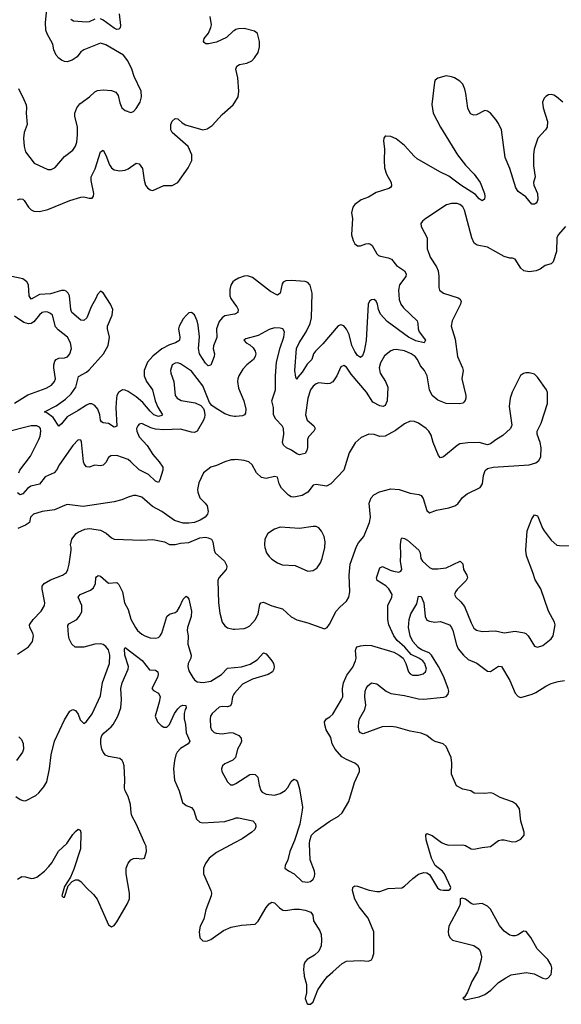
# Model space of a CAD drawing. Header units: inches. Extents: x 2143765 to 2212928, y 878963 to 1017374.
# Tile 251 of 256: x 2178447 to 2182363, y 999766 to 1006887. Entities that reach past the tile are written whole.
import ezdxf

# ---------------------------------------------------------------- set-up
doc = ezdxf.new("R2010")
doc.units = ezdxf.units.IN
doc.header["$MEASUREMENT"] = 0
for name, color, linetype in [('C1070', 7, 'Continuous'), ('C1080', 7, 'Continuous'), ('C1989', 7, 'Continuous')]:
    doc.layers.add(name, color=color, linetype=linetype)

msp = doc.modelspace()

# ---------------------------------------------------------------- linework, layer by layer
at = {"layer": 'C1070', "color": 5}
for points, elevation in [([(2178439.1, 1006390), (2178478, 1006310), (2178492.7, 1006270), (2178494.9, 1006250), (2178493, 1006210), (2178500.3, 1006130), (2178479.5, 1006070), (2178473.4, 1006030), (2178478.7, 1005970), (2178490, 1005931), (2178550.8, 1005850), (2178650, 1005804.4), (2178675.6, 1005804.4), (2178702.3, 1005817.7), (2178770, 1005897.3), (2178830, 1005942.8), (2178850, 1005971), (2178859.7, 1006000.3), (2178865.3, 1006054.7), (2178864, 1006110), (2178846, 1006190), (2178846, 1006210), (2178859.3, 1006250), (2178882.6, 1006277.4), (2178950.9, 1006329.1), (2178990, 1006364.9), (2179010, 1006374.9), (2179050, 1006379.5), (2179110, 1006373.7), (2179141.7, 1006361.7), (2179158.7, 1006338.7), (2179170, 1006284.7), (2179185.5, 1006250), (2179210, 1006230.6), (2179250, 1006216.3), (2179270, 1006222), (2179290, 1006244), (2179317.4, 1006290), (2179328.2, 1006330), (2179324.2, 1006370), (2179275.6, 1006475.6), (2179257.6, 1006530), (2179229.6, 1006590), (2179197.4, 1006630), (2179070, 1006703.9), (2179030, 1006717.2), (2178910.8, 1006670), (2178890, 1006655.1), (2178861.5, 1006618.5), (2178825.4, 1006594.6), (2178790, 1006583), (2178770, 1006584.7), (2178750, 1006594.7), (2178728.8, 1006608.8), (2178709.6, 1006630), (2178693.3, 1006670), (2178687.1, 1006710), (2178645.1, 1006785.1), (2178636.8, 1006810), (2178632.4, 1006867.6), (2178644.8, 1006984.8)], 340), ([(2178990, 1006891.4), (2178950, 1006871.7), (2178930, 1006867.7), (2178837, 1006877), (2178822.8, 1006882.8), (2178815.6, 1006890)], 320), ([(2179167.3, 1006930), (2179174.8, 1006845.2), (2179172.9, 1006827.1), (2179162.8, 1006817.2), (2179150, 1006816), (2179130, 1006825.5), (2179050, 1006883.2), (2179030, 1006892.1)], 320), ([(2180000, 1006809.2), (2179990, 1006803), (2179941.7, 1006758.3), (2179870, 1006724.2), (2179812.7, 1006712.7), (2179793.1, 1006713.1), (2179780.7, 1006720.7), (2179775.6, 1006730), (2179781.3, 1006750), (2179811.3, 1006788.7), (2179829.8, 1006830), (2179833, 1006850), (2179823.7, 1006910)], 320), ([(2178430, 1005584.7), (2178451, 1005591), (2178470, 1005587.9), (2178479.1, 1005579.1), (2178510, 1005530.4), (2178530, 1005512), (2178550, 1005502.6), (2178590, 1005500.3), (2178650, 1005513.4), (2178810, 1005579.6), (2178890, 1005604.4), (2178910, 1005605.5), (2178950, 1005596), (2178970, 1005596), (2178981.2, 1005610), (2178983.7, 1005630), (2178962.7, 1005722.7), (2178964.8, 1005750), (2178991.4, 1005808.6), (2179030, 1005930.7), (2179050, 1005944), (2179070, 1005907.7), (2179096.4, 1005836.4), (2179110, 1005816.1), (2179130, 1005801.2), (2179170, 1005794), (2179210, 1005799.7), (2179232.2, 1005807.8), (2179290, 1005848.9), (2179310, 1005845.3), (2179334.7, 1005810), (2179346.8, 1005726.8), (2179357.6, 1005690), (2179370.7, 1005670), (2179390, 1005655.5), (2179410, 1005650.4), (2179490, 1005687.2), (2179550, 1005688.5), (2179589.4, 1005710), (2179664, 1005816), (2179692.5, 1005867.5), (2179690.7, 1005910), (2179664.8, 1005970), (2179548.2, 1006070), (2179539.7, 1006090), (2179538.9, 1006110), (2179540.5, 1006130), (2179550, 1006153.4), (2179570, 1006173), (2179590, 1006170.6), (2179621.2, 1006141.2), (2179646.3, 1006126.3), (2179770, 1006091.4), (2179802.4, 1006097.6), (2179838.2, 1006121.8), (2179910, 1006200.9), (2179989.8, 1006270.2), (2180000, 1006286.7)], 320), ([(2180000, 1004757.1), (2179930, 1004743.9), (2179909.7, 1004730.3), (2179890, 1004703.1), (2179870.6, 1004650), (2179871.3, 1004588.7), (2179847.1, 1004527.1), (2179845.3, 1004505.3), (2179854.7, 1004470), (2179852.6, 1004450), (2179830, 1004387.3), (2179810, 1004384.4), (2179790, 1004402.4), (2179747.1, 1004470), (2179738.8, 1004510), (2179747.2, 1004592.8), (2179737.6, 1004677.6), (2179730, 1004709.7), (2179710, 1004752.2), (2179690, 1004769.7), (2179670, 1004767.1), (2179650, 1004748.5), (2179630, 1004723.1), (2179599.3, 1004670), (2179594.3, 1004650), (2179605.4, 1004590), (2179602, 1004570), (2179596.4, 1004563.6), (2179572.7, 1004550), (2179530, 1004536.5), (2179474.6, 1004505.4), (2179410, 1004453.2), (2179371.5, 1004410), (2179346.1, 1004350), (2179346.6, 1004310), (2179363.5, 1004270), (2179406.5, 1004210), (2179426.4, 1004130), (2179444.8, 1004084.8), (2179478.5, 1004030), (2179475.1, 1004024.9), (2179450, 1004016.5), (2179417.7, 1004030), (2179390, 1004055.3), (2179337.9, 1004117.9), (2179290, 1004160.4), (2179230, 1004198.1), (2179210, 1004207.1), (2179190, 1004209.7), (2179161.1, 1004190), (2179150.2, 1004170), (2179145.8, 1004150), (2179141.8, 1004081.8), (2179150, 1003946), (2179130, 1003939.7), (2179090, 1003965.7), (2179050.9, 1003970.9), (2179038, 1003978), (2179030.8, 1003990.8), (2179025.4, 1004030), (2179010.8, 1004070.8), (2178990, 1004097.4), (2178969, 1004109), (2178950, 1004109), (2178930, 1004100.2), (2178870, 1004059.5), (2178790, 1004014), (2178750, 1003963.1), (2178730, 1003947.3), (2178688.7, 1004008.7), (2178643.3, 1004043.3), (2178625.2, 1004050), (2178710, 1004095), (2178777.8, 1004142.2), (2178819.4, 1004180.6), (2178852.9, 1004230), (2178872.8, 1004307.2), (2178930, 1004336.8), (2178950, 1004355), (2179054, 1004470), (2179086.4, 1004530), (2179095.3, 1004590), (2179081.8, 1004650), (2179082, 1004670), (2179114.5, 1004750), (2179119.8, 1004790), (2179103.5, 1004830), (2179050, 1004911.6), (2179030, 1004923.7), (2179010, 1004899.3), (2178998.5, 1004870), (2178964, 1004810), (2178932.9, 1004730), (2178910, 1004711.9), (2178890, 1004714.8), (2178824.7, 1004770), (2178816.4, 1004790), (2178806.2, 1004890), (2178798.4, 1004910), (2178783.3, 1004923.3), (2178770, 1004927.9), (2178750, 1004927.3), (2178670, 1004903.1), (2178590, 1004899.4), (2178530, 1004865.8), (2178515.2, 1004890), (2178510.4, 1004970), (2178498.5, 1004990), (2178470, 1005011.9), (2178389.4, 1005030.6)], 320), ([(2180000, 1004999.6), (2179988.2, 1004990), (2179974.3, 1004965.7), (2179965.1, 1004934.9), (2179966, 1004890), (2179973.4, 1004870), (2180000, 1004833)], 320), ([(2178410, 1004113.4), (2178505.2, 1004174.8), (2178637.8, 1004222.2), (2178676.2, 1004243.8), (2178699.7, 1004270), (2178706, 1004290), (2178692.8, 1004370), (2178692.9, 1004390), (2178701.9, 1004418.1), (2178710, 1004430.2), (2178730, 1004438.4), (2178770, 1004440.8), (2178791.8, 1004448.2), (2178808.7, 1004471.3), (2178821.1, 1004510), (2178814, 1004550), (2178793.7, 1004590), (2178724.7, 1004644.7), (2178706.5, 1004666.5), (2178683, 1004750), (2178670, 1004763), (2178650.8, 1004770.8), (2178630, 1004773.1), (2178610, 1004768.5), (2178590, 1004753.3), (2178550, 1004702.4), (2178530, 1004689.8), (2178510, 1004687.2), (2178478, 1004698), (2178410, 1004743.6)], 340), ([(2180000, 1004017.4), (2179970, 1004021.2), (2179930, 1004037.2), (2179859.6, 1004079.6), (2179837, 1004097), (2179818.8, 1004118.8), (2179770, 1004239.7), (2179690, 1004344.2), (2179610, 1004399.1), (2179590, 1004405.4), (2179570, 1004402), (2179550.3, 1004389.7), (2179536.5, 1004350), (2179538.9, 1004330), (2179561.2, 1004270), (2179570.4, 1004170), (2179586.4, 1004150), (2179613.9, 1004133.9), (2179715.1, 1004115.1), (2179756.7, 1004096.7), (2179775.9, 1004075.9), (2179781.5, 1004061.5), (2179785.5, 1004030), (2179783.2, 1004010), (2179776.5, 1003990), (2179730.2, 1003910), (2179710, 1003901.5), (2179690, 1003902.8), (2179610, 1003926.2), (2179490, 1003920.2), (2179430, 1003924.4), (2179394.6, 1003934.6), (2179330, 1003965.7), (2179310, 1003961.6), (2179300.3, 1003950), (2179292.6, 1003930), (2179293, 1003910), (2179310, 1003870.3), (2179368.2, 1003808.2), (2179410, 1003743.2), (2179455.2, 1003690), (2179480.7, 1003650), (2179482.8, 1003630), (2179460.8, 1003559.2), (2179450, 1003539.5), (2179430, 1003548.3), (2179378.2, 1003598.2), (2179310, 1003631.9), (2179251.6, 1003690), (2179230, 1003705.7), (2179150, 1003734.2), (2179106.5, 1003733.5), (2179090, 1003719.5), (2179070, 1003684.2), (2179050, 1003664.4), (2179030, 1003661), (2178990, 1003663.9), (2178950, 1003649.7), (2178930, 1003653), (2178914, 1003674), (2178908.2, 1003690), (2178893.6, 1003833.6), (2178890, 1003845.2), (2178870, 1003847.3), (2178830, 1003808), (2178734.8, 1003670), (2178713.2, 1003630), (2178695, 1003610), (2178630, 1003580.7), (2178590, 1003527.4), (2178527.4, 1003512.6), (2178504.2, 1003495.8), (2178470, 1003458.9), (2178449.7, 1003449.7), (2178430, 1003465.2)], 340), ([(2178440.7, 1003610), (2178448.8, 1003630), (2178525, 1003730), (2178586.3, 1003850), (2178595.7, 1003875.7), (2178600.7, 1003910), (2178597.4, 1003930), (2178590, 1003940.4), (2178570, 1003950.6), (2178530, 1003949.9), (2178330, 1003899)], 340), ([(2180000, 1003704.6), (2179976.7, 1003703.3), (2179930, 1003689.5), (2179870, 1003662), (2179828.8, 1003651.2), (2179776.3, 1003610), (2179742.3, 1003537.7), (2179732.4, 1003490), (2179734, 1003470), (2179748.7, 1003430), (2179788.4, 1003390), (2179801.3, 1003370), (2179810.4, 1003330), (2179803.8, 1003310), (2179787.7, 1003290), (2179751.7, 1003268.3), (2179710, 1003251.3), (2179670, 1003244.7), (2179630, 1003246.3), (2179565.3, 1003265.3), (2179474, 1003330), (2179406.7, 1003366.7), (2179330, 1003433), (2179290, 1003446), (2179270, 1003446), (2179230, 1003434.7), (2179185.7, 1003414.3), (2179130, 1003399.7), (2178906.8, 1003366.8), (2178790, 1003379.5), (2178770, 1003374.5), (2178698.9, 1003341.1), (2178610, 1003329.7), (2178570, 1003318.9), (2178547.3, 1003310), (2178524, 1003290), (2178518.8, 1003250), (2178487.7, 1003230), (2178433.4, 1003206.6)], 360), ([(2178430, 1002297.3), (2178509.7, 1002350.3), (2178538.4, 1002390), (2178547.3, 1002430), (2178542, 1002450), (2178520.7, 1002490), (2178517.6, 1002510), (2178544, 1002550), (2178602.7, 1002610), (2178626.9, 1002650), (2178628.3, 1002670), (2178608.9, 1002768.9), (2178609.1, 1002790.9), (2178624.7, 1002810), (2178670, 1002836.5), (2178757.2, 1002870), (2178784.5, 1002890), (2178795.6, 1002910), (2178805.6, 1002950), (2178818.4, 1003050), (2178819.3, 1003070), (2178814, 1003090), (2178824, 1003130), (2178855.3, 1003170), (2178870, 1003181), (2178918, 1003202), (2178951.8, 1003208.2), (2179030, 1003194.4), (2179072.7, 1003172.8), (2179110, 1003140.7), (2179130, 1003130.7), (2179330, 1003121.6), (2179410, 1003127.7), (2179494, 1003110), (2179531.1, 1003091.1), (2179570, 1003090.8), (2179610, 1003102), (2179670, 1003107), (2179750, 1003140.4), (2179790, 1003143.7), (2179810, 1003140.3), (2179833, 1003130), (2179843.8, 1003110), (2179852.4, 1003050), (2179860.5, 1003030), (2179927, 1002970), (2179942.5, 1002942.5), (2179944.6, 1002930), (2179938.9, 1002910), (2179886.7, 1002850), (2179879.3, 1002830), (2179884.6, 1002670), (2179893.9, 1002593.9), (2179910.3, 1002530.3), (2179930, 1002503), (2179950, 1002488.2), (2179990, 1002478.4), (2180000, 1002479.1)], 360), ([(2178419.5, 1001270), (2178450, 1001247.4), (2178470, 1001239.5), (2178490, 1001238.7), (2178562.7, 1001277.3), (2178584.2, 1001295.8), (2178621.5, 1001338.5), (2178644.1, 1001375.9), (2178663, 1001470), (2178674.7, 1001570), (2178698.9, 1001670), (2178770, 1001822.8), (2178810, 1001886), (2178830, 1001898), (2178850, 1001891.3), (2178870, 1001864.7), (2178883.9, 1001823.9), (2178910, 1001797.3), (2178930, 1001810.4), (2178970, 1001866.4), (2179030, 1001997.3), (2179046.8, 1002093.2), (2179096.5, 1002230), (2179099.8, 1002290), (2179089.8, 1002330), (2179070, 1002354.3), (2179050, 1002367.5), (2179030, 1002373.8), (2178990, 1002369.9), (2178910, 1002348.3), (2178847.3, 1002350), (2178824.8, 1002370), (2178805, 1002410), (2178798.9, 1002438.9), (2178795.2, 1002504.8), (2178803.3, 1002516.7), (2178859.7, 1002550), (2178877.4, 1002570), (2178895.3, 1002604.7), (2178897.1, 1002650), (2178869.7, 1002710), (2178884, 1002730), (2178959, 1002761), (2178981.7, 1002778.3), (2178995.5, 1002810), (2178998, 1002850), (2179001.8, 1002858.2), (2179014, 1002866), (2179030, 1002863.2), (2179090, 1002811.3), (2179150, 1002815.8), (2179163.2, 1002803.2), (2179190.3, 1002750), (2179203.7, 1002670), (2179230, 1002620.7), (2179251.3, 1002551.3), (2179284.9, 1002490), (2179299.3, 1002470), (2179330, 1002443.7), (2179350.7, 1002430), (2179390, 1002416.9), (2179430, 1002414.6), (2179450, 1002418.9), (2179463, 1002430), (2179474.3, 1002450), (2179510, 1002570.4), (2179530, 1002587.9), (2179570, 1002598.6), (2179585.4, 1002610), (2179603, 1002637), (2179630, 1002697.1), (2179650, 1002718), (2179660.7, 1002710), (2179670, 1002696), (2179690.2, 1002610), (2179685.8, 1002570), (2179659.3, 1002490), (2179658.2, 1002470), (2179666.2, 1002430), (2179662.8, 1002370), (2179685.5, 1002290), (2179683.6, 1002270), (2179665.7, 1002230), (2179661.7, 1002210), (2179670, 1002177.3), (2179697.7, 1002130), (2179710, 1002112.2), (2179730, 1002098.9), (2179773.6, 1002093.6), (2179830, 1002102.5), (2179905.6, 1002150), (2179950, 1002197.6), (2180000, 1002202.1)], 340), ([(2178431.3, 1000670), (2178462.7, 1000690), (2178490, 1000689.1), (2178530, 1000676.2), (2178550, 1000677.2), (2178570, 1000685.8), (2178626.6, 1000730), (2178657.7, 1000762.3), (2178679, 1000790), (2178727.3, 1000872.7), (2178788.3, 1000930), (2178830, 1000993.7), (2178850, 1001016.4), (2178870, 1001033.4), (2178884.5, 1001024.5), (2178888.2, 1001008.2), (2178885.8, 1000890), (2178837.7, 1000742.2), (2178814, 1000686), (2178770, 1000618), (2178752, 1000550), (2178761, 1000541), (2178770, 1000541), (2178796.5, 1000623.5), (2178825.2, 1000654.8), (2178850, 1000666), (2178870, 1000666), (2178890, 1000654.8), (2178926.8, 1000610), (2178980.8, 1000560.8), (2179007, 1000527), (2179090, 1000341), (2179110, 1000326.8), (2179130, 1000336), (2179150, 1000362.8), (2179223.6, 1000490), (2179240.5, 1000530), (2179240.4, 1000570), (2179215.8, 1000710), (2179217.5, 1000750), (2179230, 1000786.7), (2179250, 1000811.6), (2179270, 1000821.3), (2179290, 1000823.2), (2179330, 1000817), (2179350, 1000823.8), (2179364.8, 1000870), (2179360.2, 1000910), (2179352.4, 1000930), (2179290, 1001071.8), (2179257.8, 1001130), (2179251.8, 1001151.8), (2179248.1, 1001210), (2179230, 1001267.8), (2179208.8, 1001310), (2179205.5, 1001330), (2179207.8, 1001390), (2179201.3, 1001490), (2179195.7, 1001515.7), (2179188.9, 1001528.9), (2179170, 1001544.8), (2179090, 1001558), (2179068.5, 1001568.5), (2179050.7, 1001590), (2179041.8, 1001610), (2179033.5, 1001650), (2179033.7, 1001686.3), (2179041.5, 1001710), (2179057.4, 1001730), (2179108.1, 1001771.9), (2179122.5, 1001790), (2179156.8, 1001850), (2179178.6, 1001910), (2179183.2, 1001970), (2179178.3, 1002050), (2179187.7, 1002090), (2179232.2, 1002190), (2179233.8, 1002210), (2179206.1, 1002290), (2179203.8, 1002336.2), (2179210, 1002346.8), (2179331.3, 1002251.3), (2179384.5, 1002184.5), (2179430, 1002183.7), (2179446.4, 1002170), (2179447.6, 1002150), (2179442.4, 1002130), (2179403, 1002050), (2179414.9, 1002034.9), (2179450, 1002016.3), (2179462, 1001990), (2179456.5, 1001950), (2179427.6, 1001850), (2179444.2, 1001810), (2179470, 1001782.4), (2179490, 1001770.4), (2179510, 1001770.4), (2179530, 1001790.5), (2179565.5, 1001870), (2179590, 1001903.6), (2179610, 1001922.3), (2179626.6, 1001930), (2179647.5, 1001927.5), (2179650.4, 1001910), (2179642.4, 1001897.6), (2179636.2, 1001870), (2179636.6, 1001830), (2179645.5, 1001790), (2179650.1, 1001730), (2179678, 1001670), (2179664.4, 1001650), (2179610, 1001616.8), (2179586.3, 1001590), (2179576.1, 1001570), (2179565.3, 1001530), (2179558.4, 1001470), (2179566.8, 1001386.8), (2179600.2, 1001310), (2179624.7, 1001224.7), (2179650, 1001204.4), (2179690.2, 1001190.2), (2179706.6, 1001166.6), (2179725.3, 1001105.3), (2179750, 1001083.2), (2179770, 1001079.2), (2179930, 1001086.9), (2180000, 1001110.1)], 320), ([(2180000, 1002016.3), (2179994.3, 1002010), (2179984.4, 1001990), (2179978, 1001942), (2179970, 1001923.5), (2179950, 1001917.4), (2179910, 1001919.1), (2179890, 1001914.5), (2179837.7, 1001870), (2179827.6, 1001850), (2179824.9, 1001830), (2179826.5, 1001770), (2179833.4, 1001750), (2179852.7, 1001732.7), (2179866.5, 1001726.5), (2179910, 1001720.9), (2179970, 1001731), (2179990, 1001730.2), (2180000, 1001725.4)], 340), ([(2178439.5, 1001699.5), (2178460.5, 1001680.5), (2178472.8, 1001652.8), (2178474.4, 1001610), (2178467, 1001590), (2178423.7, 1001530)], 340), ([(2180000, 1001544.2), (2179987.9, 1001532.1), (2179930, 1001506), (2179914, 1001490), (2179905.5, 1001470), (2179908.2, 1001450), (2179950, 1001374), (2179970, 1001353.4), (2179990, 1001354.4), (2180000, 1001359)], 340), ([(2180000, 1000933.4), (2179870, 1000863.5), (2179817.7, 1000822.3), (2179790, 1000784.7), (2179776.8, 1000750), (2179775.5, 1000710), (2179827.9, 1000590), (2179833.6, 1000570), (2179832.4, 1000550), (2179793.6, 1000450), (2179778, 1000382), (2179751.6, 1000330), (2179744.7, 1000290), (2179750, 1000246.8), (2179770, 1000225.5), (2179790, 1000221.6), (2179805.2, 1000225.2), (2179830, 1000234.4), (2179920.3, 1000299.7), (2179976.2, 1000323.8), (2180000, 1000328.5)], 320)]:
    msp.add_lwpolyline(points, dxfattribs=dict(at, elevation=elevation))
at = {"layer": 'C1080', "color": 5}
for points, elevation in [([(2180000, 1006286.7), (2180026.6, 1006330), (2180032.5, 1006370), (2180025.3, 1006465.3), (2180008.5, 1006530), (2180015.8, 1006550), (2180037.3, 1006562.7), (2180090, 1006572.6), (2180125, 1006590), (2180144.8, 1006610), (2180171.8, 1006650), (2180181.8, 1006690), (2180180.9, 1006730), (2180166.2, 1006786.2), (2180143.6, 1006803.6), (2180070, 1006822), (2180030, 1006821.1), (2180010, 1006815.4), (2180000, 1006809.2)], 320), ([(2182374.7, 1006290), (2182327, 1006330), (2182310, 1006341.3), (2182290, 1006346.3), (2182270, 1006343), (2182250, 1006331.5), (2182240.2, 1006319.8), (2182228, 1006290), (2182231.3, 1006250), (2182263.9, 1006150), (2182260.2, 1006110), (2182249, 1006090), (2182192.4, 1006030), (2182166.6, 1005950), (2182161.9, 1005910), (2182162.5, 1005830), (2182173.1, 1005750), (2182161.6, 1005710), (2182163.5, 1005690), (2182190.1, 1005630), (2182193.5, 1005590), (2182189.2, 1005570.8), (2182180.6, 1005559.4), (2182170, 1005551.5), (2182150, 1005551.5), (2182106.9, 1005606.9), (2182050, 1005644.1), (2182033.2, 1005670), (2181991.9, 1005810), (2181958.1, 1005890), (2181930.3, 1006090), (2181910, 1006135.3), (2181890, 1006166), (2181850, 1006211.7), (2181830, 1006225.8), (2181810, 1006228.9), (2181750, 1006199.1), (2181730, 1006195.8), (2181705.3, 1006205.3), (2181686.7, 1006246.7), (2181673.4, 1006353.4), (2181665.5, 1006385.5), (2181650, 1006420.7), (2181630, 1006441.3), (2181590, 1006466), (2181570, 1006474.7), (2181530, 1006480.5), (2181470, 1006464.5), (2181450.7, 1006450), (2181444.9, 1006435.1), (2181426.8, 1006273.2), (2181437.3, 1006210), (2181489.2, 1006110), (2181612.2, 1005910), (2181670, 1005835.5), (2181733.5, 1005770), (2181775.5, 1005710), (2181808, 1005630), (2181811.1, 1005608.9), (2181807.7, 1005590), (2181790, 1005577.6), (2181770, 1005591.2), (2181742, 1005622), (2181636.2, 1005690), (2181550, 1005754), (2181485.8, 1005785.8), (2181320.4, 1005880.4), (2181298.7, 1005898.7), (2181230, 1005976.1), (2181170, 1006026.3), (2181130, 1006042.9), (2181095.3, 1006044.7), (2181090, 1006044), (2181078.8, 1006030), (2181076.3, 1006010), (2181084.9, 1005950), (2181082, 1005870), (2181085.7, 1005814.3), (2181100.2, 1005770), (2181131.6, 1005710), (2181134.3, 1005685.7), (2181127.4, 1005672.6), (2181115.1, 1005664.9), (2181023.8, 1005636.2), (2180970, 1005604.4), (2180916.7, 1005583.3), (2180870, 1005549.6), (2180856.5, 1005530), (2180846.5, 1005490), (2180852.6, 1005450), (2180846.7, 1005330), (2180856.9, 1005290), (2180870, 1005266), (2180890, 1005250.4), (2180910, 1005251.8), (2180950, 1005266.5), (2180970, 1005268.9), (2180983.4, 1005263.4), (2180994.2, 1005254.2), (2181030, 1005194), (2181042.3, 1005182.3), (2181055.8, 1005175.8), (2181110, 1005165.6), (2181134.7, 1005154.7), (2181171.6, 1005110), (2181228.9, 1005070), (2181241.5, 1005050), (2181239, 1005030), (2181192, 1004970), (2181186.2, 1004930), (2181190, 1004864), (2181203.2, 1004830), (2181222.1, 1004802.1), (2181321.3, 1004710), (2181326.7, 1004690), (2181327.6, 1004650), (2181335.2, 1004630), (2181380.3, 1004570), (2181372, 1004550), (2181310, 1004564.4), (2181257.6, 1004590), (2181104.7, 1004704.7), (2181056.4, 1004756.4), (2181041.7, 1004790), (2181034.2, 1004830), (2181025.1, 1004850), (2181010, 1004862.4), (2180990, 1004861.6), (2180975.5, 1004850), (2180967.2, 1004830), (2180953.1, 1004566.9), (2180937.7, 1004490), (2180924.5, 1004455.5), (2180910, 1004442.9), (2180890, 1004459.2), (2180870, 1004486), (2180848.1, 1004530), (2180829.9, 1004609.9), (2180810, 1004648.8), (2180790, 1004671.6), (2180770, 1004679.8), (2180750, 1004673.3), (2180638, 1004542), (2180585.6, 1004490), (2180572.2, 1004470), (2180559, 1004430), (2180525.5, 1004394.5), (2180490, 1004338.5), (2180458.3, 1004301.7), (2180450, 1004283.7), (2180442.3, 1004302.3), (2180436.1, 1004350), (2180449, 1004510), (2180468.4, 1004550), (2180519.2, 1004630), (2180546, 1004690), (2180557.5, 1004730), (2180561, 1004910), (2180547.4, 1004967.4), (2180530, 1004986.9), (2180510, 1004993.8), (2180410, 1005001.6), (2180370, 1004998.7), (2180352.6, 1004987.4), (2180344.6, 1004975.4), (2180330, 1004909.6), (2180310, 1004894.2), (2180260.2, 1004920.2), (2180130, 1005022.4), (2180094.1, 1005034.1), (2180070, 1005032.1), (2180030, 1005017.2), (2180000.2, 1004999.8), (2180000, 1004999.6)], 320), ([(2182394, 1005390), (2182339.3, 1005330), (2182330.4, 1005310), (2182328.2, 1005210), (2182303.2, 1005136.8), (2182290, 1005120.7), (2182246, 1005110), (2182210, 1005083.6), (2182181, 1005070), (2182130, 1005063.5), (2182091.1, 1005071.1), (2182070.9, 1005090.9), (2182030, 1005154), (2182010, 1005162.9), (2181990, 1005163), (2181950, 1005173.5), (2181830, 1005240.5), (2181755.5, 1005255.5), (2181734, 1005270), (2181715.6, 1005310), (2181662.6, 1005510), (2181650, 1005533.3), (2181630, 1005551), (2181610, 1005556.9), (2181570, 1005558.4), (2181532.3, 1005547.7), (2181382.8, 1005450), (2181358.8, 1005430), (2181348.1, 1005411.9), (2181350.7, 1005390), (2181393.4, 1005310), (2181394, 1005230), (2181407.2, 1005190), (2181415.3, 1005170), (2181459.7, 1005099.7), (2181471.7, 1005070), (2181477.4, 1005030), (2181476.4, 1004950), (2181483, 1004930), (2181510, 1004908.5), (2181616.3, 1004876.3), (2181629.1, 1004869.1), (2181639.5, 1004850), (2181634.9, 1004830), (2181573.8, 1004710), (2181566.5, 1004670), (2181595.5, 1004575.5), (2181611.3, 1004450), (2181649.1, 1004370), (2181652.9, 1004350), (2181644.6, 1004290), (2181671.8, 1004170), (2181672.7, 1004150), (2181667.9, 1004132.1), (2181658.8, 1004121.2), (2181650, 1004113.2), (2181630.4, 1004109.6), (2181530, 1004111.5), (2181470, 1004136.3), (2181430, 1004168.3), (2181410, 1004209.3), (2181393.4, 1004310), (2181374.4, 1004350), (2181344.6, 1004384.6), (2181323.5, 1004430), (2181306.2, 1004450), (2181277.7, 1004470), (2181229.2, 1004490.8), (2181170, 1004502.2), (2181150, 1004499.8), (2181130, 1004491), (2181085.3, 1004454.7), (2181054.6, 1004405.4), (2181046.7, 1004370), (2181054, 1004330), (2181092.7, 1004270), (2181107.8, 1004230), (2181102.9, 1004130), (2181090, 1004095.6), (2181076, 1004090), (2181050, 1004094.4), (2181000.7, 1004120.7), (2180953.7, 1004193.7), (2180843.6, 1004323.6), (2180810, 1004373), (2180790, 1004387), (2180770, 1004375.1), (2180739, 1004310), (2180710, 1004268.6), (2180690, 1004255.8), (2180670, 1004252.5), (2180610, 1004260.3), (2180590, 1004253.8), (2180570, 1004237.2), (2180550, 1004209.7), (2180530.9, 1004150), (2180513.2, 1004030), (2180526.5, 1003990), (2180573.4, 1003950), (2180584.2, 1003930), (2180573.4, 1003910), (2180534.3, 1003870), (2180526.7, 1003850), (2180527.6, 1003792.4), (2180522, 1003770), (2180510.5, 1003750), (2180490, 1003743.5), (2180470, 1003740.4), (2180450, 1003746.6), (2180412.6, 1003772.6), (2180376.9, 1003790), (2180354, 1003810), (2180346.6, 1003830), (2180356.8, 1003890), (2180353.6, 1003930), (2180343.8, 1003950), (2180298.2, 1003998.2), (2180282.9, 1004030), (2180281.4, 1004081.4), (2180269.8, 1004130), (2180297, 1004210), (2180296.2, 1004310), (2180304, 1004410), (2180330, 1004514.8), (2180355.8, 1004590), (2180360.9, 1004630), (2180348.7, 1004650), (2180330, 1004656.2), (2180290, 1004657.4), (2180250, 1004646), (2180170, 1004603.5), (2180081.6, 1004578.4), (2180066.8, 1004570), (2180084.7, 1004550), (2180110, 1004535.5), (2180134.1, 1004514.1), (2180150.3, 1004490), (2180154.6, 1004470), (2180150.3, 1004450), (2180137, 1004430), (2180088.7, 1004390), (2180060.4, 1004359.6), (2180030.3, 1004310), (2180024.6, 1004290), (2180022.3, 1004270), (2180030, 1004221), (2180066.9, 1004130), (2180082.7, 1004070), (2180079, 1004041), (2180072.2, 1004030), (2180057.5, 1004022.5), (2180010, 1004016.2), (2180000, 1004017.4)], 340), ([(2180000, 1004833), (2180016.6, 1004810), (2180025.6, 1004790), (2180024, 1004770), (2180002.4, 1004757.6), (2180000, 1004757.1)], 320), ([(2180000, 1002479.1), (2180070, 1002484.4), (2180090, 1002490.4), (2180110, 1002504.2), (2180151.7, 1002550), (2180171.8, 1002590), (2180183.1, 1002656.9), (2180190, 1002670.4), (2180210, 1002674.9), (2180270, 1002646.7), (2180346, 1002626), (2180410, 1002568.4), (2180450, 1002546.7), (2180530, 1002523.8), (2180650, 1002481), (2180670, 1002491), (2180685.8, 1002514.2), (2180736.2, 1002610), (2180760.8, 1002639.2), (2180810, 1002680.7), (2180827.3, 1002710), (2180834, 1002750), (2180829, 1002869), (2180836.5, 1002950), (2180882.3, 1003077.7), (2180896.8, 1003103.2), (2180936.2, 1003150), (2180975.4, 1003250), (2180982.6, 1003290), (2180973.3, 1003390), (2180987.3, 1003430), (2181008.4, 1003451.6), (2181048.5, 1003471.5), (2181130, 1003493), (2181190, 1003488.2), (2181270, 1003463.8), (2181333.7, 1003453.7), (2181350, 1003444.7), (2181363.4, 1003423.4), (2181390, 1003338), (2181410, 1003321), (2181459.5, 1003340.5), (2181550, 1003356), (2181593.2, 1003370), (2181614.9, 1003385.1), (2181649.7, 1003430.3), (2181682.7, 1003457.3), (2181775.3, 1003504.7), (2181792.3, 1003530), (2181801.2, 1003590), (2181813.6, 1003626.4), (2181830, 1003641), (2181870, 1003650.8), (2182130, 1003668), (2182178, 1003682), (2182201.5, 1003698.5), (2182215.1, 1003724.9), (2182218.4, 1003790), (2182209.6, 1003830), (2182187.8, 1003890), (2182187.6, 1003910), (2182218.4, 1003970), (2182263.5, 1004110), (2182262.4, 1004190), (2182255.1, 1004210), (2182190, 1004301.2), (2182170, 1004322.7), (2182130, 1004332.7), (2182106.8, 1004333.2), (2182090, 1004329), (2182067.3, 1004312.7), (2182007, 1004193), (2181993, 1004150), (2181986, 1004090), (2182005.5, 1003954.5), (2181996.3, 1003930), (2181940.9, 1003879.1), (2181890, 1003849.4), (2181850, 1003819.3), (2181830, 1003812.7), (2181770, 1003829.4), (2181687.2, 1003827.2), (2181630, 1003818.7), (2181610, 1003807.8), (2181510, 1003725.2), (2181490, 1003719), (2181474.8, 1003734.8), (2181437, 1003830), (2181422.5, 1003882.5), (2181405.2, 1003910), (2181385.2, 1003930), (2181330, 1003969.4), (2181301.5, 1003981.5), (2181270, 1003982.7), (2181230, 1003965.1), (2181165.1, 1003914.9), (2181090, 1003874.8), (2181050, 1003872.9), (2181010, 1003886), (2180970.6, 1003889.4), (2180915.2, 1003864.8), (2180872.5, 1003827.5), (2180830, 1003753.2), (2180790.2, 1003629.8), (2180697.6, 1003530), (2180665.7, 1003514.3), (2180590, 1003526), (2180570, 1003521.6), (2180530.7, 1003469.3), (2180490, 1003445.7), (2180430, 1003432.7), (2180410, 1003437.1), (2180390, 1003448.9), (2180338.8, 1003498.8), (2180324, 1003530), (2180310, 1003579.3), (2180290, 1003582), (2180230, 1003567.6), (2180196.1, 1003576.1), (2180158, 1003610), (2180128, 1003668), (2180104, 1003690), (2180070, 1003699.6), (2180010, 1003705.1), (2180000, 1003704.6)], 360), ([(2180000, 1001359), (2180010, 1001363.7), (2180110, 1001427.2), (2180130, 1001430.3), (2180150, 1001427), (2180168, 1001408), (2180179.1, 1001350), (2180191.3, 1001311.3), (2180200.2, 1001300.2), (2180230, 1001284.9), (2180290, 1001278), (2180330, 1001290.2), (2180367.1, 1001312.9), (2180385.6, 1001334.4), (2180410, 1001377.1), (2180430, 1001394.9), (2180446.7, 1001386.7), (2180455.6, 1001375.6), (2180470, 1001324.7), (2180492, 1001192), (2180490.2, 1001170), (2180472, 1001068), (2180434.8, 1000950), (2180401, 1000870), (2180386.8, 1000810), (2180366.8, 1000770), (2180364.7, 1000750), (2180390.7, 1000730.7), (2180430.5, 1000710.5), (2180490, 1000654), (2180528.7, 1000648.7), (2180550, 1000654.9), (2180570, 1000670.8), (2180578.7, 1000690), (2180580.5, 1000710), (2180579.6, 1000730), (2180547, 1000810), (2180542, 1000930), (2180543.7, 1000950), (2180557, 1000990), (2180583.5, 1001016.5), (2180690, 1001090.4), (2180753.1, 1001126.9), (2180779.3, 1001150), (2180826.6, 1001233.4), (2180867.6, 1001370), (2180902.7, 1001450), (2180902.7, 1001470), (2180893.2, 1001490), (2180869.3, 1001510), (2180810, 1001536.2), (2180776.7, 1001556.7), (2180728.1, 1001610), (2180707.1, 1001650), (2180696.5, 1001696.5), (2180663.8, 1001750), (2180652.4, 1001787.6), (2180651, 1001809), (2180665.1, 1001830), (2180690, 1001845.5), (2180710, 1001865.3), (2180774.6, 1001970), (2180782.5, 1001990), (2180779.8, 1002050), (2180787.1, 1002090), (2180813.4, 1002146.6), (2180856.1, 1002203.9), (2180875, 1002250), (2180879.1, 1002270), (2180875.1, 1002324.9), (2180878.6, 1002341.4), (2180887.6, 1002352.4), (2180910, 1002359.1), (2180950, 1002363.8), (2180990, 1002361.6), (2181152.6, 1002312.6), (2181191.7, 1002291.7), (2181219.1, 1002270), (2181239.3, 1002230), (2181257.6, 1002170), (2181270, 1002156.4), (2181287.4, 1002147.4), (2181330, 1002146), (2181364, 1002156), (2181382, 1002170), (2181387.4, 1002190), (2181375.6, 1002230), (2181360.8, 1002250), (2181333.7, 1002270), (2181276.6, 1002296.6), (2181232.7, 1002350), (2181176, 1002396), (2181150.9, 1002430.9), (2181114.9, 1002510), (2181108.4, 1002550), (2181108.8, 1002650), (2181138.7, 1002710), (2181138.9, 1002730), (2181116.3, 1002770), (2181093.6, 1002793.6), (2181031.2, 1002830), (2181027.3, 1002850), (2181050, 1002922), (2181070, 1002933.1), (2181125.2, 1002905.2), (2181150, 1002898.2), (2181187.8, 1002892.2), (2181201.6, 1002898.4), (2181209.6, 1002910.4), (2181199.3, 1002970), (2181203, 1003017), (2181200.7, 1003090), (2181204.8, 1003130), (2181210, 1003140.5), (2181230, 1003135.6), (2181250, 1003121.8), (2181332.9, 1003050), (2181342.9, 1003030), (2181347.3, 1002990), (2181359.7, 1002970), (2181410, 1002924.5), (2181430, 1002915.9), (2181470, 1002914.3), (2181530, 1002923.8), (2181631.3, 1002970), (2181650, 1002951.3), (2181654.9, 1002910), (2181680.7, 1002870), (2181684.9, 1002850), (2181674.4, 1002830), (2181610, 1002766), (2181598.3, 1002750), (2181591.6, 1002730), (2181600.9, 1002710), (2181636.6, 1002676.6), (2181662.8, 1002642.8), (2181710, 1002524.9), (2181730, 1002487.2), (2181750, 1002471.5), (2181790, 1002462.4), (2181886.4, 1002466.4), (2181950, 1002453.6), (2182030, 1002463.9), (2182093.3, 1002453.3), (2182107, 1002447), (2182124, 1002430), (2182170, 1002356), (2182190, 1002348), (2182230, 1002361.6), (2182289.6, 1002410), (2182303.6, 1002430), (2182318.4, 1002510), (2182314.5, 1002530), (2182269.6, 1002610), (2182214.7, 1002770), (2182175, 1002835), (2182158.2, 1002890), (2182110.5, 1003010), (2182107.2, 1003050), (2182115.2, 1003190), (2182150, 1003278), (2182170, 1003305.5), (2182190, 1003299.3), (2182193.8, 1003293.8), (2182226.2, 1003210), (2182239, 1003190), (2182290, 1003122), (2182330, 1003087.2), (2182350, 1003083.1), (2182430, 1003082.8)], 340), ([(2180710.2, 1000000), (2180778.2, 1000061.8), (2180810, 1000078.4), (2180910, 1000083), (2180970, 1000077.3), (2180990, 1000086.8), (2180998, 1000102), (2181007, 1000133), (2181007.6, 1000290), (2180966, 1000390), (2180902.3, 1000470), (2180870, 1000526.6), (2180853.6, 1000590), (2180855.1, 1000610), (2180861.7, 1000618.3), (2180870, 1000623), (2180890, 1000621.3), (2180972.5, 1000592.5), (2181030, 1000581.6), (2181050, 1000582.2), (2181110, 1000602.8), (2181210, 1000608.9), (2181230, 1000620.3), (2181290, 1000677), (2181330, 1000706.7), (2181370, 1000720.4), (2181390, 1000718), (2181410, 1000704.9), (2181468.8, 1000608.8), (2181479.9, 1000599.9), (2181490, 1000593.4), (2181510, 1000590.5), (2181550, 1000590.8), (2181560.2, 1000599.8), (2181563.7, 1000610), (2181518.9, 1000710), (2181502.9, 1000730), (2181449.8, 1000769.8), (2181423.2, 1000823.2), (2181385.4, 1000954.6), (2181382.9, 1000990), (2181390, 1001000.7), (2181430, 1000987.2), (2181495.9, 1000935.9), (2181523, 1000923), (2181550, 1000918.1), (2181650, 1000919.7), (2181670, 1000913.8), (2181710, 1000891.5), (2181730, 1000886.9), (2181790, 1000900.7), (2181850, 1000906.2), (2181909.9, 1000950.1), (2181930, 1000955.9), (2181950, 1000955.6), (2182010, 1000942), (2182036.8, 1000943.2), (2182070, 1000959.3), (2182094, 1000990), (2182094, 1001010), (2182070.8, 1001090.8), (2182059.6, 1001179.6), (2182038.3, 1001210), (2182011.1, 1001230), (2181921.9, 1001261.9), (2181870, 1001289.7), (2181850, 1001295.6), (2181810, 1001289.6), (2181733.3, 1001293.3), (2181709.7, 1001309.7), (2181650, 1001322.9), (2181605.7, 1001345.7), (2181569.8, 1001429.8), (2181572.4, 1001510), (2181566.6, 1001550), (2181530, 1001629.3), (2181509.7, 1001649.7), (2181450, 1001667.2), (2181430, 1001677.6), (2181389.8, 1001710), (2181350, 1001728.1), (2181270, 1001742.4), (2181169.9, 1001769.9), (2181130, 1001774.3), (2181066.8, 1001773.2), (2180930, 1001722.4), (2180910, 1001729.4), (2180902.3, 1001742.3), (2180896.9, 1001770), (2180898.7, 1001810), (2180904.2, 1001830), (2180941.4, 1001898.6), (2180949.8, 1001930), (2180942, 1001990), (2180945.1, 1002030), (2180951.3, 1002050), (2180964.7, 1002070), (2180990, 1002091.8), (2181030, 1002083.6), (2181096, 1002030), (2181130, 1002014.3), (2181230, 1001999.4), (2181330, 1001974.6), (2181370, 1001973.2), (2181510, 1001986.2), (2181530, 1001993.2), (2181546, 1002010), (2181549.9, 1002030), (2181545.8, 1002050), (2181510, 1002138.5), (2181474.1, 1002210), (2181424.4, 1002290), (2181407.9, 1002307.9), (2181352.5, 1002330), (2181327.2, 1002347.2), (2181288.9, 1002390), (2181270.3, 1002430), (2181257.3, 1002490), (2181261.9, 1002550), (2181276.1, 1002590), (2181317.2, 1002662.8), (2181330, 1002718), (2181350, 1002715.5), (2181369.1, 1002670), (2181377.7, 1002570), (2181390, 1002543.1), (2181410, 1002535.8), (2181449.3, 1002530.7), (2181490, 1002533.7), (2181554.9, 1002510), (2181570, 1002490.6), (2181578.3, 1002470), (2181605.2, 1002365.2), (2181616.9, 1002336.9), (2181655.8, 1002290), (2181690, 1002260.7), (2181752.4, 1002232.4), (2181830, 1002176), (2181850, 1002173.7), (2181910, 1002212.2), (2181930, 1002208), (2181990, 1002108.5), (2182030, 1002015.5), (2182050, 1001992.7), (2182070, 1001984.9), (2182151.9, 1002008.1), (2182179.8, 1002020.2), (2182250, 1002067.2), (2182290, 1002085.3), (2182339.8, 1002100.2), (2182386.9, 1002106.9)], 320), ([(2180000, 1002202.1), (2180050, 1002206.6), (2180114.3, 1002225.7), (2180163.2, 1002256.8), (2180210, 1002307.7), (2180230, 1002300.7), (2180270.6, 1002250), (2180283, 1002230), (2180286, 1002210), (2180284.4, 1002190), (2180274.4, 1002170), (2180243, 1002150), (2180130, 1002117), (2180058.4, 1002081.6), (2180000, 1002016.3)], 340), ([(2180000, 1001725.4), (2180030.9, 1001710.9), (2180047.4, 1001690), (2180050.3, 1001670), (2180045.9, 1001654.1), (2180022.3, 1001610), (2180007.9, 1001552.1), (2180000, 1001544.2)], 340), ([(2180000, 1001110.1), (2180010, 1001113.4), (2180030, 1001114.9), (2180132.4, 1001092.4), (2180152, 1001070), (2180153.4, 1001050), (2180148.2, 1001030), (2180124.4, 1001010), (2180056.3, 1000963.7), (2180000, 1000933.4)], 320), ([(2180000, 1000328.5), (2180050, 1000338.5), (2180150, 1000346.4), (2180170, 1000368), (2180230, 1000466.3), (2180250, 1000492), (2180270, 1000503.7), (2180290, 1000499.5), (2180324.2, 1000464.2), (2180350, 1000447.3), (2180370, 1000445), (2180430, 1000455), (2180470, 1000455.2), (2180510, 1000447.9), (2180552.3, 1000432.3), (2180566.7, 1000410), (2180572.2, 1000370), (2180617, 1000297), (2180626.7, 1000270), (2180630.2, 1000230), (2180626.2, 1000190), (2180609.4, 1000150.6), (2180578.5, 1000121.5), (2180525.7, 1000090), (2180507.4, 1000070), (2180500.3, 1000050), (2180499.1, 1000010), (2180500.4, 1000000)], 320), ([(2182291.9, 1000000), (2182295.1, 1000030), (2182289.2, 1000050), (2182266.6, 1000090), (2182187.5, 1000167.5), (2182142.9, 1000250), (2182110, 1000292.3), (2182090, 1000294.5), (2182051.5, 1000268.5), (2182030, 1000262), (2182010, 1000260.4), (2181990, 1000267.1), (2181950, 1000295.6), (2181915, 1000335), (2181850, 1000454.5), (2181830, 1000476.9), (2181790, 1000494.5), (2181728.7, 1000488.7), (2181710, 1000495.4), (2181670, 1000525.6), (2181646.2, 1000533.8), (2181631, 1000529), (2181630.5, 1000490.5), (2181625.3, 1000470), (2181550.4, 1000330), (2181544.9, 1000290), (2181547.7, 1000270), (2181557.3, 1000250), (2181576, 1000230), (2181730.2, 1000190.2), (2181761.6, 1000170), (2181776, 1000150), (2181784.9, 1000110), (2181783.6, 1000090), (2181761.8, 1000010), (2181756, 1000000)], 320)]:
    msp.add_lwpolyline(points, dxfattribs=dict(at, elevation=elevation))
at = {"layer": 'C1080', "color": 5, "elevation": 380}
msp.add_lwpolyline([(2180570, 1003221.3), (2180470, 1003208.2), (2180330, 1003215.8), (2180290, 1003202.9), (2180242, 1003170), (2180220.4, 1003130), (2180215.8, 1003090), (2180218.7, 1003070), (2180232.4, 1003030), (2180250, 1003003.8), (2180270, 1002984.9), (2180310, 1002958.7), (2180345.4, 1002945.4), (2180438.3, 1002938.3), (2180530, 1002898.4), (2180570, 1002903.8), (2180597, 1002923), (2180621.1, 1002958.9), (2180634, 1002990), (2180652.3, 1003070), (2180654.5, 1003110), (2180648.4, 1003150), (2180630, 1003187), (2180610, 1003211.6), (2180590, 1003220.5)], close=True, dxfattribs=at)
at = {"layer": 'C1989', "color": 5, "elevation": 320}
for points in [[(2180500.4, 1000000), (2180504, 999970), (2180520.7, 999910), (2180521, 999850), (2180511.6, 999808.4), (2180524.7, 999770), (2180530, 999766), (2180550, 999766), (2180570, 999784.7), (2180602.7, 999870), (2180645.9, 999934.1), (2180673.4, 999966.6), (2180710.2, 1000000)], [(2181756, 1000000), (2181715.6, 999930), (2181685.5, 999854.5), (2181662, 999818), (2181652, 999810), (2181670, 999798), (2181710, 999807.3), (2181770, 999820.7), (2181810, 999837.3), (2181852.9, 999867.1), (2181910, 999922.8), (2181961.5, 999958.5), (2182001.6, 999978.4), (2182110, 999996.3), (2182166.2, 999986.2), (2182230, 999956), (2182250, 999951), (2182264.7, 999955.3), (2182290, 999982), (2182291.9, 1000000)]]:
    msp.add_lwpolyline(points, dxfattribs=at)

doc.saveas('drawing.dxf')
